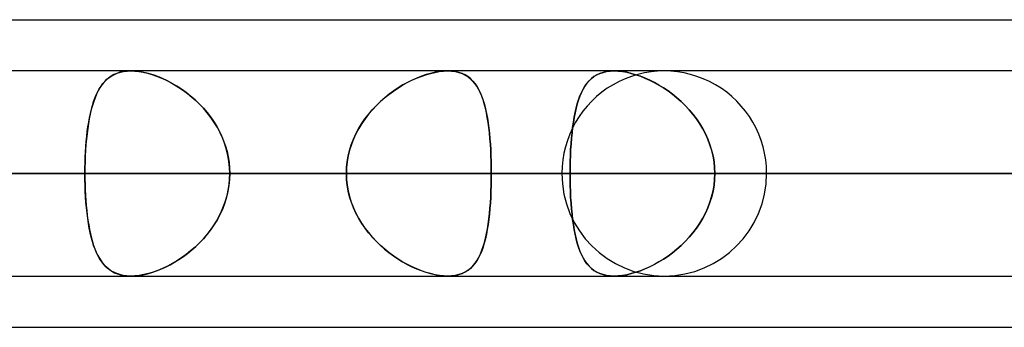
# Model space of a CAD drawing. Header units: millimetres. Extents: x -270 to 270, y -100 to 120.
# Tile 58 of 73: x 101 to 111, y 47 to 50. Entities that reach past the tile are written whole.
import ezdxf

# ---------------------------------------------------------------- set-up
doc = ezdxf.new("R2010")
doc.units = ezdxf.units.MM
doc.layers.add('MAIN-1', color=7, linetype='Continuous')
doc.layers.add('MAIN-2', color=7, linetype='Continuous')

msp = doc.modelspace()

# ---------------------------------------------------------------- linework, layer by layer
at = {"layer": 'MAIN-1'}
for p, q in [((72.5946, 50), (139.2762, 50)), ((138.4234, 49.4963), (-138.4234, 49.4963)), ((101.9463, 49.4962), (101.9466, 49.4963)), ((101.9466, 49.4963), (101.947, 49.4963)), ((101.947, 49.4963), (101.9473, 49.4963)), ((101.9473, 49.4963), (101.9476, 49.4963)), ((101.9476, 49.4963), (101.948, 49.4963)), ((101.948, 49.4963), (101.9483, 49.4963)), ((138.9628, 48.4888), (-138.9628, 48.4888)), ((-138.299, 47.4813), (138.299, 47.4813)), ((101.947, 47.4812), (101.9467, 47.4813)), ((101.9473, 47.4812), (101.947, 47.4812)), ((101.9475, 47.4812), (101.9473, 47.4812)), ((101.9478, 47.4812), (101.9475, 47.4812)), ((101.948, 47.4812), (101.9478, 47.4812)), ((101.9483, 47.4812), (101.948, 47.4812)), ((73.0349, 46.9775), (138.4973, 46.9775))]:
    msp.add_line(p, q, dxfattribs=at)
at = {"layer": 'MAIN-2'}
for p, q in [((101.7276, 49.4267), (101.7042, 49.4063)), ((101.7133, 49.4147), (101.736, 49.4331)), ((101.7529, 49.4447), (101.7276, 49.4267)), ((101.736, 49.4331), (101.7605, 49.4493)), ((101.7802, 49.4601), (101.7529, 49.4447)), ((101.7605, 49.4493), (101.7867, 49.4633)), ((101.8097, 49.473), (101.7802, 49.4601)), ((101.7867, 49.4633), (101.8149, 49.4749)), ((101.8413, 49.4831), (101.8097, 49.473)), ((101.8149, 49.4749), (101.8452, 49.4841)), ((101.8751, 49.4904), (101.8413, 49.4831)), ((101.8452, 49.4841), (101.8772, 49.4908)), ((101.9108, 49.4948), (101.8751, 49.4904)), ((101.8772, 49.4908), (101.9109, 49.4948)), ((101.9483, 49.4963), (101.9108, 49.4948)), ((101.9109, 49.4948), (101.9463, 49.4962)), ((101.9483, 49.4963), (101.9867, 49.4949)), ((101.9889, 49.4947), (101.9483, 49.4963)), ((101.9867, 49.4949), (102.027, 49.4906)), ((102.0315, 49.49), (101.9889, 49.4947)), ((102.027, 49.4906), (102.0689, 49.4835)), ((102.0759, 49.4821), (102.0315, 49.49)), ((102.0689, 49.4835), (102.1119, 49.4736)), ((102.1214, 49.4711), (102.0759, 49.4821)), ((102.1119, 49.4736), (102.1556, 49.4611)), ((102.1676, 49.4573), (102.1214, 49.4711)), ((102.1556, 49.4611), (102.1998, 49.446)), ((102.2143, 49.4405), (102.1676, 49.4573)), ((102.1998, 49.446), (102.2444, 49.4284)), ((102.2612, 49.4211), (102.2143, 49.4405)), ((102.2444, 49.4284), (102.2891, 49.4083)), ((104.7128, 49.4046), (104.7589, 49.4253)), ((104.7623, 49.4267), (104.7165, 49.4063)), ((104.7589, 49.4253), (104.805, 49.4436)), ((104.808, 49.4447), (104.7623, 49.4267)), ((104.805, 49.4436), (104.8509, 49.4594)), ((104.8533, 49.4601), (104.808, 49.4447)), ((104.8509, 49.4594), (104.8962, 49.4725)), ((104.8982, 49.473), (104.8533, 49.4601)), ((104.8962, 49.4725), (104.9408, 49.4828)), ((104.9422, 49.4831), (104.8982, 49.473)), ((104.9408, 49.4828), (104.9841, 49.4903)), ((104.9851, 49.4904), (104.9422, 49.4831)), ((104.9841, 49.4903), (105.0256, 49.4948)), ((105.0262, 49.4948), (104.9851, 49.4904)), ((105.0256, 49.4948), (105.0654, 49.4963)), ((105.0654, 49.4963), (105.0262, 49.4948)), ((105.1041, 49.4947), (105.0654, 49.4963)), ((105.0654, 49.4963), (105.1047, 49.4947)), ((105.1408, 49.49), (105.1041, 49.4947)), ((105.1047, 49.4947), (105.142, 49.4898)), ((105.1755, 49.4821), (105.1408, 49.49)), ((105.142, 49.4898), (105.1771, 49.4816)), ((105.2076, 49.4711), (105.1755, 49.4821)), ((105.1771, 49.4816), (105.2095, 49.4703)), ((105.2372, 49.4572), (105.2076, 49.4711)), ((105.2095, 49.4703), (105.2395, 49.456)), ((105.2645, 49.4405), (105.2372, 49.4572)), ((105.2395, 49.456), (105.267, 49.4387)), ((105.2895, 49.4211), (105.2645, 49.4405)), ((105.267, 49.4387), (105.2923, 49.4186)), ((106.4809, 49.4213), (106.5061, 49.4407)), ((106.5063, 49.4408), (106.4811, 49.4214)), ((106.5061, 49.4407), (106.5335, 49.4574)), ((106.5336, 49.4574), (106.5063, 49.4408)), ((106.5335, 49.4574), (106.5633, 49.4712)), ((106.5633, 49.4712), (106.5336, 49.4574)), ((106.5633, 49.4712), (106.5955, 49.4822)), ((106.5954, 49.4821), (106.5633, 49.4712)), ((106.63, 49.49), (106.5954, 49.4821)), ((106.5955, 49.4822), (106.6301, 49.49)), ((106.6666, 49.4947), (106.63, 49.49)), ((106.6301, 49.49), (106.6667, 49.4947)), ((106.7052, 49.4963), (106.6666, 49.4947)), ((106.6667, 49.4947), (106.7053, 49.4963)), ((106.7446, 49.4948), (106.7052, 49.4963)), ((106.7053, 49.4963), (106.7447, 49.4948)), ((106.7859, 49.4904), (106.7446, 49.4948)), ((106.7447, 49.4948), (106.7859, 49.4904)), ((106.7859, 49.4904), (106.8289, 49.483)), ((106.8289, 49.483), (106.7859, 49.4904)), ((106.8289, 49.483), (106.8729, 49.4728)), ((106.8731, 49.4728), (106.8289, 49.483)), ((106.8729, 49.4728), (106.9177, 49.4599)), ((106.9181, 49.4598), (106.8731, 49.4728)), ((106.9177, 49.4599), (106.9629, 49.4444)), ((106.9636, 49.4442), (106.9181, 49.4598)), ((106.9629, 49.4444), (107.0085, 49.4264)), ((107.0093, 49.4261), (106.9636, 49.4442)), ((107.0085, 49.4264), (107.0541, 49.4059)), ((107.0551, 49.4055), (107.0093, 49.4261)), ((101.6439, 49.3309), (101.6266, 49.3009)), ((101.6379, 49.3211), (101.6548, 49.3475)), ((101.6625, 49.3585), (101.6439, 49.3309)), ((101.6548, 49.3475), (101.6728, 49.3719)), ((101.6826, 49.3836), (101.6625, 49.3585)), ((101.6728, 49.3719), (101.6923, 49.3943)), ((101.7042, 49.4063), (101.6826, 49.3836)), ((101.6923, 49.3943), (101.7133, 49.4147)), ((102.308, 49.399), (102.2612, 49.4211)), ((102.2891, 49.4083), (102.3337, 49.3858)), ((102.3546, 49.3744), (102.308, 49.399)), ((102.3337, 49.3858), (102.378, 49.3611)), ((102.401, 49.3472), (102.3546, 49.3744)), ((102.378, 49.3611), (102.4217, 49.3341)), ((102.4469, 49.3174), (102.401, 49.3472)), ((102.4217, 49.3341), (102.4648, 49.305)), ((104.5317, 49.2986), (104.5763, 49.3286)), ((104.5799, 49.3309), (104.535, 49.3009)), ((104.5763, 49.3286), (104.6214, 49.3562)), ((104.6253, 49.3585), (104.5799, 49.3309)), ((104.6214, 49.3562), (104.6669, 49.3815)), ((104.6709, 49.3836), (104.6253, 49.3585)), ((104.6669, 49.3815), (104.7128, 49.4046)), ((104.7165, 49.4063), (104.6709, 49.3836)), ((105.3124, 49.399), (105.2895, 49.4211)), ((105.2923, 49.4186), (105.3155, 49.3957)), ((105.3334, 49.3744), (105.3124, 49.399)), ((105.3155, 49.3957), (105.3366, 49.3702)), ((105.3526, 49.3472), (105.3334, 49.3744)), ((105.3366, 49.3702), (105.3559, 49.342)), ((105.3702, 49.3174), (105.3526, 49.3472)), ((105.3559, 49.342), (105.3734, 49.3114)), ((106.4173, 49.3476), (106.3994, 49.3177)), ((106.3996, 49.3181), (106.4174, 49.3477)), ((106.4368, 49.3749), (106.4173, 49.3476)), ((106.4174, 49.3477), (106.4367, 49.3747)), ((106.4367, 49.3747), (106.4578, 49.3992)), ((106.458, 49.3995), (106.4368, 49.3749)), ((106.4578, 49.3992), (106.4809, 49.4213)), ((106.4811, 49.4214), (106.458, 49.3995)), ((107.0541, 49.4059), (107.0998, 49.383)), ((107.1007, 49.3826), (107.0551, 49.4055)), ((107.0998, 49.383), (107.1455, 49.3577)), ((107.146, 49.3574), (107.1007, 49.3826)), ((107.1455, 49.3577), (107.1908, 49.3299)), ((107.191, 49.3298), (107.146, 49.3574)), ((107.1908, 49.3299), (107.2357, 49.2996)), ((107.2355, 49.2998), (107.191, 49.3298)), ((101.596, 49.2339), (101.5824, 49.1969)), ((101.5942, 49.2294), (101.6077, 49.262)), ((101.6107, 49.2686), (101.596, 49.2339)), ((101.6077, 49.262), (101.6223, 49.2926)), ((101.6266, 49.3009), (101.6107, 49.2686)), ((101.6223, 49.2926), (101.6379, 49.3211)), ((102.4923, 49.285), (102.4469, 49.3174)), ((102.4648, 49.305), (102.507, 49.2738)), ((102.5367, 49.25), (102.4923, 49.285)), ((102.507, 49.2738), (102.548, 49.2405)), ((102.5799, 49.2125), (102.5367, 49.25)), ((102.548, 49.2405), (102.5878, 49.2053)), ((104.4027, 49.1945), (104.4446, 49.2315)), ((104.4474, 49.2338), (104.4052, 49.1968)), ((104.4446, 49.2315), (104.4877, 49.2662)), ((104.4907, 49.2685), (104.4474, 49.2338)), ((104.4877, 49.2662), (104.5317, 49.2986)), ((104.535, 49.3009), (104.4907, 49.2685)), ((105.3864, 49.285), (105.3702, 49.3174)), ((105.3734, 49.3114), (105.3894, 49.2784)), ((105.4011, 49.25), (105.3864, 49.285)), ((105.3894, 49.2784), (105.4038, 49.243)), ((105.4145, 49.2126), (105.4011, 49.25)), ((105.4038, 49.243), (105.4168, 49.2054)), ((106.368, 49.2503), (106.3543, 49.2127)), ((106.3547, 49.214), (106.3683, 49.2512)), ((106.383, 49.2853), (106.368, 49.2503)), ((106.3683, 49.2512), (106.3833, 49.2859)), ((106.3994, 49.3177), (106.383, 49.2853)), ((106.3833, 49.2859), (106.3996, 49.3181)), ((107.2794, 49.2674), (107.2355, 49.2998)), ((107.2357, 49.2996), (107.2798, 49.2671)), ((107.3223, 49.2327), (107.2794, 49.2674)), ((107.2798, 49.2671), (107.323, 49.2322)), ((107.3642, 49.1957), (107.3223, 49.2327)), ((107.323, 49.2322), (107.3649, 49.195)), ((101.57, 49.1576), (101.5586, 49.1161)), ((101.5596, 49.1198), (101.5702, 49.1583)), ((101.5824, 49.1969), (101.57, 49.1576)), ((101.5702, 49.1583), (101.5817, 49.1948)), ((101.5817, 49.1948), (101.5942, 49.2294)), ((102.6218, 49.1726), (102.5799, 49.2125)), ((102.5878, 49.2053), (102.6261, 49.1682)), ((102.662, 49.1302), (102.6218, 49.1726)), ((102.6261, 49.1682), (102.6629, 49.1293)), ((104.3232, 49.1138), (104.3622, 49.1553)), ((104.3644, 49.1575), (104.3253, 49.116)), ((104.3622, 49.1553), (104.4027, 49.1945)), ((104.4052, 49.1968), (104.3644, 49.1575)), ((105.4267, 49.1726), (105.4145, 49.2126)), ((105.4168, 49.2054), (105.4287, 49.1656)), ((105.4377, 49.1303), (105.4267, 49.1726)), ((105.4287, 49.1656), (105.4393, 49.1236)), ((106.3418, 49.1728), (106.3306, 49.1305)), ((106.331, 49.1322), (106.3423, 49.1743)), ((106.3543, 49.2127), (106.3418, 49.1728)), ((106.3423, 49.1743), (106.3547, 49.214)), ((107.4046, 49.1564), (107.3642, 49.1957)), ((107.3649, 49.195), (107.4054, 49.1555)), ((107.4434, 49.1148), (107.4046, 49.1564)), ((107.4054, 49.1555), (107.4441, 49.1141)), ((101.533, 48.9935), (101.541, 49.0373)), ((101.5483, 49.0726), (101.539, 49.0272)), ((101.541, 49.0373), (101.5498, 49.0794)), ((101.5586, 49.1161), (101.5483, 49.0726)), ((101.5498, 49.0794), (101.5596, 49.1198)), ((102.7002, 49.0856), (102.662, 49.1302)), ((102.6629, 49.1293), (102.6978, 49.0885)), ((102.6978, 49.0885), (102.7309, 49.0459)), ((102.7361, 49.0389), (102.7002, 49.0856)), ((102.7309, 49.0459), (102.7619, 49.0017)), ((102.7693, 48.9903), (102.7361, 49.0389)), ((104.2514, 49.0246), (104.2862, 49.0701)), ((104.2881, 49.0725), (104.2532, 49.027)), ((104.2862, 49.0701), (104.3232, 49.1138)), ((104.3253, 49.116), (104.2881, 49.0725)), ((105.4476, 49.0857), (105.4377, 49.1303)), ((105.4393, 49.1236), (105.4489, 49.0796)), ((105.4565, 49.039), (105.4476, 49.0857)), ((105.4489, 49.0796), (105.4574, 49.0336)), ((105.4643, 48.9904), (105.4565, 49.039)), ((106.3114, 49.0396), (106.3034, 48.9911)), ((106.3036, 48.9924), (106.3117, 49.041)), ((106.3204, 49.0861), (106.3114, 49.0396)), ((106.3117, 49.041), (106.3208, 49.0877)), ((106.3306, 49.1305), (106.3204, 49.0861)), ((106.3208, 49.0877), (106.331, 49.1322)), ((107.4803, 49.0712), (107.4434, 49.1148)), ((107.4441, 49.1141), (107.4808, 49.0706)), ((107.515, 49.0256), (107.4803, 49.0712)), ((107.4808, 49.0706), (107.5153, 49.0251)), ((101.5195, 48.9014), (101.5258, 48.9482)), ((101.5307, 48.9798), (101.5233, 48.9306)), ((101.5258, 48.9482), (101.533, 48.9935)), ((101.539, 49.0272), (101.5307, 48.9798)), ((102.7619, 49.0017), (102.7906, 48.9558)), ((102.7999, 48.9398), (102.7693, 48.9903)), ((102.7906, 48.9558), (102.8169, 48.9083)), ((102.8274, 48.8875), (102.7999, 48.9398)), ((104.1893, 48.928), (104.2191, 48.9772)), ((104.2206, 48.9796), (104.1907, 48.9304)), ((104.2191, 48.9772), (104.2514, 49.0246)), ((104.2532, 49.027), (104.2206, 48.9796)), ((105.4574, 49.0336), (105.465, 48.9856)), ((105.4712, 48.9399), (105.4643, 48.9904)), ((105.465, 48.9856), (105.4716, 48.9358)), ((105.4771, 48.8877), (105.4712, 48.9399)), ((106.2963, 48.9406), (106.2902, 48.8884)), ((106.2903, 48.8896), (106.2965, 48.9419)), ((106.3034, 48.9911), (106.2963, 48.9406)), ((106.2965, 48.9419), (106.3036, 48.9924)), ((107.5472, 48.9781), (107.515, 49.0256)), ((107.5153, 49.0251), (107.5474, 48.9778)), ((107.5768, 48.9289), (107.5472, 48.9781)), ((107.5474, 48.9778), (107.5769, 48.9287)), ((101.509, 48.8035), (101.5139, 48.8532)), ((101.5168, 48.8796), (101.5112, 48.8269)), ((101.5139, 48.8532), (101.5195, 48.9014)), ((101.5233, 48.9306), (101.5168, 48.8796)), ((102.8169, 48.9083), (102.8407, 48.8594)), ((102.8519, 48.8336), (102.8274, 48.8875)), ((102.8407, 48.8594), (102.8617, 48.8091)), ((104.1386, 48.8247), (104.1625, 48.8771)), ((104.1636, 48.8794), (104.1395, 48.8267)), ((104.1625, 48.8771), (104.1893, 48.928)), ((104.1907, 48.9304), (104.1636, 48.8794)), ((105.4716, 48.9358), (105.4774, 48.8842)), ((105.4822, 48.8337), (105.4771, 48.8877)), ((105.4774, 48.8842), (105.4824, 48.8309)), ((106.2902, 48.8884), (106.2849, 48.8344)), ((106.285, 48.8356), (106.2903, 48.8896)), ((107.6035, 48.8779), (107.5768, 48.9289)), ((107.5769, 48.9287), (107.6036, 48.8779)), ((107.6273, 48.8254), (107.6035, 48.8779)), ((107.6036, 48.8779), (107.6273, 48.8255)), ((101.5016, 48.7011), (101.505, 48.7527)), ((101.5065, 48.7728), (101.5026, 48.7176)), ((101.505, 48.7527), (101.509, 48.8035)), ((101.5112, 48.8269), (101.5065, 48.7728)), ((102.8729, 48.7782), (102.8519, 48.8336)), ((102.8617, 48.8091), (102.8797, 48.7577)), ((102.8904, 48.7218), (102.8729, 48.7782)), ((102.8797, 48.7577), (102.8947, 48.7052)), ((104.101, 48.7157), (104.1181, 48.7707)), ((104.1187, 48.7726), (104.1015, 48.7175)), ((104.1181, 48.7707), (104.1386, 48.8247)), ((104.1395, 48.8267), (104.1187, 48.7726)), ((105.4865, 48.7783), (105.4822, 48.8337)), ((105.4824, 48.8309), (105.4866, 48.7763)), ((105.4899, 48.7219), (105.4865, 48.7783)), ((105.4866, 48.7763), (105.49, 48.7204)), ((106.2804, 48.7791), (106.2768, 48.7227)), ((106.2769, 48.7232), (106.2805, 48.78)), ((106.2849, 48.8344), (106.2804, 48.7791)), ((106.2805, 48.78), (106.285, 48.8356)), ((107.6273, 48.8255), (107.6477, 48.7717)), ((107.6478, 48.7713), (107.6273, 48.8254)), ((107.6477, 48.7717), (107.6647, 48.7167)), ((107.6648, 48.7163), (107.6478, 48.7713)), ((101.4972, 48.5959), (101.499, 48.6488)), ((101.4996, 48.6616), (101.4975, 48.6046)), ((101.499, 48.6488), (101.5016, 48.7011)), ((101.5026, 48.7176), (101.4996, 48.6616)), ((102.904, 48.6645), (102.8904, 48.7218)), ((102.8947, 48.7052), (102.9066, 48.6518)), ((102.9139, 48.6065), (102.904, 48.6645)), ((102.9066, 48.6518), (102.9151, 48.5978)), ((104.0779, 48.6034), (104.0876, 48.6599)), ((104.0879, 48.6615), (104.0781, 48.6046)), ((104.0876, 48.6599), (104.101, 48.7157)), ((104.1015, 48.7175), (104.0879, 48.6615)), ((105.4926, 48.6646), (105.4899, 48.7219)), ((105.49, 48.7204), (105.4926, 48.6634)), ((105.4945, 48.6066), (105.4926, 48.6646)), ((105.4926, 48.6634), (105.4945, 48.6056)), ((106.2721, 48.6072), (106.2741, 48.6656)), ((106.2741, 48.6654), (106.2721, 48.6072)), ((106.2741, 48.6656), (106.2769, 48.7232)), ((106.2768, 48.7227), (106.2741, 48.6654)), ((107.6647, 48.7167), (107.6781, 48.6606)), ((107.6781, 48.6604), (107.6648, 48.7163)), ((107.6781, 48.6606), (107.6878, 48.6037)), ((107.6878, 48.6038), (107.6781, 48.6604)), ((101.4961, 48.5426), (101.4972, 48.5959)), ((101.4975, 48.6046), (101.4962, 48.547)), ((102.9199, 48.5479), (102.9139, 48.6065)), ((102.9151, 48.5978), (102.9202, 48.5434)), ((104.072, 48.5463), (104.0779, 48.6034)), ((104.0781, 48.6046), (104.0721, 48.547)), ((105.4956, 48.5479), (105.4945, 48.6066)), ((105.4945, 48.6056), (105.4956, 48.5474)), ((106.2709, 48.5482), (106.2721, 48.6072)), ((106.2721, 48.6072), (106.2709, 48.5482)), ((107.6936, 48.5465), (107.6878, 48.6038)), ((107.6878, 48.6037), (107.6936, 48.5464)), ((-138.9628, 48.4888), (138.9628, 48.4888)), ((137.4307, 48.4888), (-137.4307, 48.4888)), ((-137.4307, 48.4888), (137.4307, 48.4888)), ((-127.7372, 48.4888), (127.7372, 48.4888)), ((127.7372, 48.4888), (-127.7372, 48.4888)), ((126.3116, 48.4888), (-126.3116, 48.4888)), ((-126.3116, 48.4888), (126.3116, 48.4888)), ((-116.6172, 48.4888), (116.6172, 48.4888)), ((116.6172, 48.4888), (-116.6172, 48.4888)), ((115.1915, 48.4888), (-115.1915, 48.4888)), ((-115.1915, 48.4888), (115.1915, 48.4888)), ((-105.496, 48.4888), (105.496, 48.4888)), ((105.496, 48.4888), (-105.496, 48.4888)), ((104.0701, 48.4888), (-104.0701, 48.4888)), ((-104.0701, 48.4888), (104.0701, 48.4888)), ((106.1905, 48.4888), (79.0786, 48.4888)), ((79.0786, 48.4888), (106.1905, 48.4888)), ((80.6678, 48.4888), (108.2055, 48.4888)), ((108.2055, 48.4888), (80.6678, 48.4888)), ((121.9075, 48.4888), (90.37, 48.4888)), ((90.37, 48.4888), (121.9075, 48.4888)), ((91.7966, 48.4888), (123.9225, 48.4888)), ((123.9225, 48.4888), (91.7966, 48.4888)), ((91.7966, 48.4888), (101.4958, 48.4888)), ((101.4958, 48.4888), (91.7966, 48.4888)), ((104.0701, 48.4888), (94.373, 48.4888)), ((94.373, 48.4888), (104.0701, 48.4888)), ((96.5797, 48.4888), (106.2705, 48.4888)), ((106.2705, 48.4888), (96.5797, 48.4888)), ((110.545, 48.4888), (100.8541, 48.4888)), ((100.8541, 48.4888), (110.545, 48.4888)), ((101.4962, 48.547), (101.4958, 48.4888)), ((101.4958, 48.4888), (101.4961, 48.5426)), ((137.6245, 48.4888), (101.4958, 48.4888)), ((101.4958, 48.4888), (137.6245, 48.4888)), ((101.4962, 48.4306), (101.4958, 48.4888)), ((101.4958, 48.4888), (101.4961, 48.4348)), ((102.9219, 48.4888), (102.9199, 48.5479)), ((102.9219, 48.4888), (102.9199, 48.4296)), ((102.9202, 48.5434), (102.9219, 48.4888)), ((102.9202, 48.4341), (102.9219, 48.4888)), ((102.9219, 48.4888), (139.6395, 48.4888)), ((139.6395, 48.4888), (102.9219, 48.4888)), ((102.9219, 48.4888), (112.619, 48.4888)), ((112.619, 48.4888), (102.9219, 48.4888)), ((104.0721, 48.547), (104.0701, 48.4888)), ((104.0701, 48.4888), (104.072, 48.5463)), ((104.0701, 48.4888), (104.072, 48.4312)), ((104.0721, 48.4305), (104.0701, 48.4888)), ((105.496, 48.4888), (105.4956, 48.5479)), ((105.4956, 48.5474), (105.496, 48.4888)), ((105.4956, 48.4301), (105.496, 48.4888)), ((105.496, 48.4888), (105.4956, 48.4296)), ((115.1915, 48.4888), (105.496, 48.4888)), ((105.496, 48.4888), (115.1915, 48.4888)), ((106.2705, 48.4888), (106.2709, 48.5482)), ((106.2709, 48.5482), (106.2705, 48.4888)), ((110.545, 48.4888), (106.2705, 48.4888)), ((106.2705, 48.4888), (110.545, 48.4888)), ((106.2709, 48.4293), (106.2705, 48.4888)), ((106.2705, 48.4888), (106.2709, 48.4293)), ((107.6956, 48.4888), (107.6936, 48.5465)), ((107.6936, 48.5464), (107.6956, 48.4888)), ((107.6956, 48.4888), (107.6936, 48.431)), ((107.6936, 48.4311), (107.6956, 48.4888)), ((107.6956, 48.4888), (111.9701, 48.4888)), ((111.9701, 48.4888), (107.6956, 48.4888)), ((107.6956, 48.4888), (117.3861, 48.4888)), ((117.3861, 48.4888), (107.6956, 48.4888)), ((101.4961, 48.4348), (101.4972, 48.3814)), ((101.4975, 48.373), (101.4962, 48.4306)), ((101.4972, 48.3814), (101.4991, 48.3284)), ((101.4996, 48.3162), (101.4975, 48.373)), ((102.9139, 48.371), (102.904, 48.313)), ((102.9066, 48.3257), (102.9151, 48.3797)), ((102.9199, 48.4296), (102.9139, 48.371)), ((102.9151, 48.3797), (102.9202, 48.4341)), ((104.072, 48.4312), (104.0779, 48.3741)), ((104.0781, 48.3729), (104.0721, 48.4305)), ((104.0779, 48.3741), (104.0876, 48.3176)), ((104.0879, 48.316), (104.0781, 48.3729)), ((105.4926, 48.3141), (105.4945, 48.3719)), ((105.4945, 48.3709), (105.4926, 48.3129)), ((105.4945, 48.3719), (105.4956, 48.4301)), ((105.4956, 48.4296), (105.4945, 48.3709)), ((106.2721, 48.3703), (106.2709, 48.4293)), ((106.2709, 48.4293), (106.2721, 48.3703)), ((106.2741, 48.3121), (106.2721, 48.3703)), ((106.2721, 48.3703), (106.2741, 48.3119)), ((107.6781, 48.3169), (107.6878, 48.3738)), ((107.6878, 48.3737), (107.6781, 48.3171)), ((107.6878, 48.3738), (107.6936, 48.4311)), ((107.6936, 48.431), (107.6878, 48.3737)), ((101.4991, 48.3284), (101.5016, 48.276)), ((101.5026, 48.2602), (101.4996, 48.3162)), ((101.5016, 48.276), (101.505, 48.2243)), ((102.8797, 48.2198), (102.8947, 48.2723)), ((102.904, 48.313), (102.8904, 48.2557)), ((102.8947, 48.2723), (102.9066, 48.3257)), ((104.0876, 48.3176), (104.101, 48.2618)), ((104.1015, 48.26), (104.0879, 48.316)), ((104.101, 48.2618), (104.1181, 48.2068)), ((105.4926, 48.3129), (105.4899, 48.2556)), ((105.49, 48.2571), (105.4926, 48.3141)), ((106.2768, 48.2548), (106.2741, 48.3121)), ((106.2741, 48.3119), (106.2769, 48.2543)), ((107.6477, 48.2058), (107.6647, 48.2608)), ((107.6648, 48.2612), (107.6478, 48.2062)), ((107.6647, 48.2608), (107.6781, 48.3169)), ((107.6781, 48.3171), (107.6648, 48.2612)), ((101.5064, 48.2051), (101.5026, 48.2602)), ((101.505, 48.2243), (101.5091, 48.1734)), ((101.5112, 48.1511), (101.5064, 48.2051)), ((101.5091, 48.1734), (101.5139, 48.1237)), ((102.8407, 48.1181), (102.8617, 48.1684)), ((102.8729, 48.1993), (102.8519, 48.1439)), ((102.8617, 48.1684), (102.8797, 48.2198)), ((102.8904, 48.2557), (102.8729, 48.1993)), ((104.1187, 48.2049), (104.1015, 48.26)), ((104.1181, 48.2068), (104.1386, 48.1528)), ((104.1395, 48.1508), (104.1187, 48.2049)), ((105.4865, 48.1992), (105.4822, 48.1438)), ((105.4824, 48.1466), (105.4866, 48.2012)), ((105.4899, 48.2556), (105.4865, 48.1992)), ((105.4866, 48.2012), (105.49, 48.2571)), ((106.2804, 48.1984), (106.2768, 48.2548)), ((106.2769, 48.2543), (106.2805, 48.1975)), ((106.2849, 48.1431), (106.2804, 48.1984)), ((106.2805, 48.1975), (106.285, 48.1419)), ((107.6478, 48.2062), (107.6273, 48.1521)), ((107.6273, 48.152), (107.6477, 48.2058)), ((101.5168, 48.0984), (101.5112, 48.1511)), ((101.5139, 48.1237), (101.5195, 48.0754)), ((101.5232, 48.0475), (101.5168, 48.0984)), ((101.5195, 48.0754), (101.5259, 48.0285)), ((102.7906, 48.0217), (102.8169, 48.0692)), ((102.8274, 48.09), (102.7999, 48.0377)), ((102.8169, 48.0692), (102.8407, 48.1181)), ((102.8519, 48.1439), (102.8274, 48.09)), ((104.1386, 48.1528), (104.1625, 48.1004)), ((104.1636, 48.0981), (104.1395, 48.1508)), ((104.1625, 48.1004), (104.1893, 48.0495)), ((104.1907, 48.0471), (104.1636, 48.0981)), ((105.4771, 48.0898), (105.4712, 48.0376)), ((105.4716, 48.0417), (105.4774, 48.0933)), ((105.4822, 48.1438), (105.4771, 48.0898)), ((105.4774, 48.0933), (105.4824, 48.1466)), ((106.2902, 48.0891), (106.2849, 48.1431)), ((106.285, 48.1419), (106.2903, 48.0879)), ((106.2963, 48.0368), (106.2902, 48.0891)), ((106.2903, 48.0879), (106.2965, 48.0356)), ((107.6035, 48.0996), (107.5768, 48.0486)), ((107.5769, 48.0488), (107.6036, 48.0996)), ((107.6273, 48.1521), (107.6035, 48.0996)), ((107.6036, 48.0996), (107.6273, 48.152)), ((101.5306, 47.9983), (101.5232, 48.0475)), ((101.5259, 48.0285), (101.5331, 47.9832)), ((101.5389, 47.951), (101.5306, 47.9983)), ((101.5331, 47.9832), (101.5412, 47.9394)), ((102.7309, 47.9316), (102.7619, 47.9758)), ((102.7693, 47.9872), (102.7361, 47.9386)), ((102.7619, 47.9758), (102.7906, 48.0217)), ((102.7999, 48.0377), (102.7693, 47.9872)), ((104.1893, 48.0495), (104.2191, 48.0003)), ((104.2206, 47.9979), (104.1907, 48.0471)), ((104.2191, 48.0003), (104.2514, 47.9529)), ((104.2532, 47.9505), (104.2206, 47.9979)), ((105.4643, 47.9871), (105.4565, 47.9385)), ((105.4574, 47.9439), (105.465, 47.9919)), ((105.4712, 48.0376), (105.4643, 47.9871)), ((105.465, 47.9919), (105.4716, 48.0417)), ((106.3034, 47.9864), (106.2963, 48.0368)), ((106.2965, 48.0356), (106.3036, 47.9851)), ((106.3114, 47.938), (106.3034, 47.9864)), ((106.3036, 47.9851), (106.3117, 47.9365)), ((107.5472, 47.9994), (107.515, 47.9519)), ((107.5153, 47.9524), (107.5474, 47.9997)), ((107.5768, 48.0486), (107.5472, 47.9994)), ((107.5474, 47.9997), (107.5769, 48.0488)), ((101.5482, 47.9055), (101.5389, 47.951)), ((101.5412, 47.9394), (101.55, 47.8972)), ((101.5585, 47.862), (101.5482, 47.9055)), ((101.55, 47.8972), (101.5598, 47.8568)), ((102.7002, 47.8919), (102.662, 47.8473)), ((102.6629, 47.8482), (102.6978, 47.889)), ((102.6978, 47.889), (102.7309, 47.9316)), ((102.7361, 47.9386), (102.7002, 47.8919)), ((104.2514, 47.9529), (104.2862, 47.9074)), ((104.2881, 47.905), (104.2532, 47.9505)), ((104.2862, 47.9074), (104.3232, 47.8637)), ((104.3253, 47.8615), (104.2881, 47.905)), ((105.4476, 47.8918), (105.4377, 47.8472)), ((105.4393, 47.8539), (105.4489, 47.8979)), ((105.4565, 47.9385), (105.4476, 47.8918)), ((105.4489, 47.8979), (105.4574, 47.9439)), ((106.3204, 47.8914), (106.3114, 47.938)), ((106.3117, 47.9365), (106.3208, 47.8898)), ((106.3306, 47.847), (106.3204, 47.8914)), ((106.3208, 47.8898), (106.331, 47.8453)), ((107.4803, 47.9063), (107.4434, 47.8627)), ((107.4441, 47.8634), (107.4808, 47.9069)), ((107.515, 47.9519), (107.4803, 47.9063)), ((107.4808, 47.9069), (107.5153, 47.9524)), ((101.5698, 47.8206), (101.5585, 47.862)), ((101.5598, 47.8568), (101.5704, 47.8183)), ((101.5822, 47.7813), (101.5698, 47.8206)), ((101.5704, 47.8183), (101.582, 47.7817)), ((101.582, 47.7817), (101.5946, 47.7471)), ((101.5957, 47.7443), (101.5822, 47.7813)), ((102.6218, 47.8049), (102.5799, 47.765)), ((102.5878, 47.7722), (102.6261, 47.8093)), ((102.662, 47.8473), (102.6218, 47.8049)), ((102.6261, 47.8093), (102.6629, 47.8482)), ((104.3232, 47.8637), (104.3622, 47.8222)), ((104.3644, 47.82), (104.3253, 47.8615)), ((104.3622, 47.8222), (104.4027, 47.783)), ((104.4052, 47.7807), (104.3644, 47.82)), ((104.4027, 47.783), (104.4446, 47.746)), ((104.4474, 47.7437), (104.4052, 47.7807)), ((105.4267, 47.8049), (105.4145, 47.7649)), ((105.4168, 47.7721), (105.4287, 47.8119)), ((105.4377, 47.8472), (105.4267, 47.8049)), ((105.4287, 47.8119), (105.4393, 47.8539)), ((106.3418, 47.8047), (106.3306, 47.847)), ((106.331, 47.8453), (106.3423, 47.8032)), ((106.3543, 47.7648), (106.3418, 47.8047)), ((106.3423, 47.8032), (106.3547, 47.7635)), ((107.3642, 47.7818), (107.3223, 47.7448)), ((107.323, 47.7453), (107.3649, 47.7825)), ((107.4046, 47.8211), (107.3642, 47.7818)), ((107.3649, 47.7825), (107.4054, 47.822)), ((107.4434, 47.8627), (107.4046, 47.8211)), ((107.4054, 47.822), (107.4441, 47.8634)), ((101.5946, 47.7471), (101.6081, 47.7146)), ((101.6103, 47.7096), (101.5957, 47.7443)), ((101.6081, 47.7146), (101.6227, 47.684)), ((101.6263, 47.6773), (101.6103, 47.7096)), ((101.6227, 47.684), (101.6385, 47.6555)), ((102.4923, 47.6925), (102.4469, 47.6601)), ((102.4648, 47.6725), (102.507, 47.7037)), ((102.5367, 47.7275), (102.4923, 47.6925)), ((102.507, 47.7037), (102.548, 47.737)), ((102.5799, 47.765), (102.5367, 47.7275)), ((102.548, 47.737), (102.5878, 47.7722)), ((104.4446, 47.746), (104.4877, 47.7113)), ((104.4907, 47.709), (104.4474, 47.7437)), ((104.4877, 47.7113), (104.5317, 47.6789)), ((104.535, 47.6766), (104.4907, 47.709)), ((105.3864, 47.6925), (105.3702, 47.6601)), ((105.3734, 47.6661), (105.3894, 47.6991)), ((105.4011, 47.7275), (105.3864, 47.6925)), ((105.3894, 47.6991), (105.4038, 47.7345)), ((105.4145, 47.7649), (105.4011, 47.7275)), ((105.4038, 47.7345), (105.4168, 47.7721)), ((106.368, 47.7272), (106.3543, 47.7648)), ((106.3547, 47.7635), (106.3683, 47.7263)), ((106.383, 47.6922), (106.368, 47.7272)), ((106.3683, 47.7263), (106.3833, 47.6916)), ((106.3994, 47.6598), (106.383, 47.6922)), ((106.3833, 47.6916), (106.3996, 47.6594)), ((107.2794, 47.7101), (107.2355, 47.6777)), ((107.2357, 47.6779), (107.2798, 47.7104)), ((107.3223, 47.7448), (107.2794, 47.7101)), ((107.2798, 47.7104), (107.323, 47.7453)), ((101.6435, 47.6473), (101.6263, 47.6773)), ((101.6385, 47.6555), (101.6554, 47.6291)), ((101.662, 47.6197), (101.6435, 47.6473)), ((101.6554, 47.6291), (101.6735, 47.6048)), ((101.682, 47.5945), (101.662, 47.6197)), ((101.6735, 47.6048), (101.6931, 47.5824)), ((101.7036, 47.5718), (101.682, 47.5945)), ((101.6931, 47.5824), (101.7142, 47.562)), ((102.2891, 47.5692), (102.3337, 47.5917)), ((102.3546, 47.6031), (102.308, 47.5785)), ((102.3337, 47.5917), (102.378, 47.6164)), ((102.401, 47.6303), (102.3546, 47.6031)), ((102.378, 47.6164), (102.4217, 47.6434)), ((102.4469, 47.6601), (102.401, 47.6303)), ((102.4217, 47.6434), (102.4648, 47.6725)), ((104.5317, 47.6789), (104.5763, 47.6489)), ((104.5799, 47.6466), (104.535, 47.6766)), ((104.5763, 47.6489), (104.6214, 47.6213)), ((104.6253, 47.619), (104.5799, 47.6466)), ((104.6214, 47.6213), (104.6669, 47.596)), ((104.6709, 47.5939), (104.6253, 47.619)), ((104.6669, 47.596), (104.7128, 47.5729)), ((104.7165, 47.5712), (104.6709, 47.5939)), ((105.3334, 47.6031), (105.3124, 47.5785)), ((105.3155, 47.5818), (105.3366, 47.6073)), ((105.3526, 47.6303), (105.3334, 47.6031)), ((105.3366, 47.6073), (105.3559, 47.6355)), ((105.3702, 47.6601), (105.3526, 47.6303)), ((105.3559, 47.6355), (105.3734, 47.6661)), ((106.4173, 47.6299), (106.3994, 47.6598)), ((106.3996, 47.6594), (106.4174, 47.6298)), ((106.4368, 47.6026), (106.4173, 47.6299)), ((106.4174, 47.6298), (106.4367, 47.6028)), ((106.4367, 47.6028), (106.4578, 47.5783)), ((106.458, 47.578), (106.4368, 47.6026)), ((107.0541, 47.5716), (107.0998, 47.5945)), ((107.1007, 47.5949), (107.0551, 47.572)), ((107.0998, 47.5945), (107.1455, 47.6198)), ((107.146, 47.6201), (107.1007, 47.5949)), ((107.1455, 47.6198), (107.1908, 47.6476)), ((107.191, 47.6477), (107.146, 47.6201)), ((107.1908, 47.6476), (107.2357, 47.6779)), ((107.2355, 47.6777), (107.191, 47.6477)), ((101.7269, 47.5514), (101.7036, 47.5718)), ((101.7142, 47.562), (101.737, 47.5437)), ((101.7521, 47.5334), (101.7269, 47.5514)), ((101.737, 47.5437), (101.7616, 47.5275)), ((101.7793, 47.5178), (101.7521, 47.5334)), ((101.7616, 47.5275), (101.788, 47.5136)), ((101.8086, 47.5049), (101.7793, 47.5178)), ((101.788, 47.5136), (101.8163, 47.5021)), ((101.8402, 47.4947), (101.8086, 47.5049)), ((101.8163, 47.5021), (101.8467, 47.493)), ((101.8739, 47.4873), (101.8402, 47.4947)), ((101.8467, 47.493), (101.8789, 47.4865)), ((101.9094, 47.4828), (101.8739, 47.4873)), ((101.8789, 47.4865), (101.9127, 47.4825)), ((101.9867, 47.4826), (102.027, 47.4869)), ((102.0315, 47.4875), (101.9889, 47.4828)), ((102.027, 47.4869), (102.0689, 47.494)), ((102.0759, 47.4954), (102.0315, 47.4875)), ((102.0689, 47.494), (102.1119, 47.5039)), ((102.1214, 47.5064), (102.0759, 47.4954)), ((102.1119, 47.5039), (102.1556, 47.5164)), ((102.1676, 47.5202), (102.1214, 47.5064)), ((102.1556, 47.5164), (102.1998, 47.5315)), ((102.2143, 47.537), (102.1676, 47.5202)), ((102.1998, 47.5315), (102.2444, 47.5491)), ((102.2612, 47.5564), (102.2143, 47.537)), ((102.2444, 47.5491), (102.2891, 47.5692)), ((102.308, 47.5785), (102.2612, 47.5564)), ((104.7128, 47.5729), (104.7589, 47.5522)), ((104.7623, 47.5508), (104.7165, 47.5712)), ((104.7589, 47.5522), (104.805, 47.5339)), ((104.808, 47.5328), (104.7623, 47.5508)), ((104.805, 47.5339), (104.8509, 47.5181)), ((104.8533, 47.5174), (104.808, 47.5328)), ((104.8509, 47.5181), (104.8962, 47.505)), ((104.8982, 47.5045), (104.8533, 47.5174)), ((104.8962, 47.505), (104.9408, 47.4947)), ((104.9422, 47.4944), (104.8982, 47.5045)), ((104.9408, 47.4947), (104.9841, 47.4872)), ((104.9851, 47.4871), (104.9422, 47.4944)), ((104.9841, 47.4872), (105.0256, 47.4827)), ((105.0262, 47.4827), (104.9851, 47.4871)), ((105.1408, 47.4875), (105.1041, 47.4828)), ((105.1047, 47.4828), (105.142, 47.4877)), ((105.1755, 47.4954), (105.1408, 47.4875)), ((105.142, 47.4877), (105.1771, 47.4959)), ((105.2076, 47.5064), (105.1755, 47.4954)), ((105.1771, 47.4959), (105.2095, 47.5072)), ((105.2372, 47.5203), (105.2076, 47.5064)), ((105.2095, 47.5072), (105.2395, 47.5215)), ((105.2645, 47.537), (105.2372, 47.5203)), ((105.2395, 47.5215), (105.267, 47.5388)), ((105.2895, 47.5564), (105.2645, 47.537)), ((105.267, 47.5388), (105.2923, 47.5589)), ((105.3124, 47.5785), (105.2895, 47.5564)), ((105.2923, 47.5589), (105.3155, 47.5818)), ((106.4578, 47.5783), (106.4809, 47.5562)), ((106.4811, 47.5561), (106.458, 47.578)), ((106.4809, 47.5562), (106.5061, 47.5368)), ((106.5063, 47.5367), (106.4811, 47.5561)), ((106.5061, 47.5368), (106.5335, 47.5201)), ((106.5336, 47.5201), (106.5063, 47.5367)), ((106.5335, 47.5201), (106.5633, 47.5063)), ((106.5633, 47.5063), (106.5336, 47.5201)), ((106.5954, 47.4954), (106.5633, 47.5063)), ((106.5633, 47.5063), (106.5955, 47.4953)), ((106.63, 47.4875), (106.5954, 47.4954)), ((106.5955, 47.4953), (106.6301, 47.4875)), ((106.6666, 47.4828), (106.63, 47.4875)), ((106.6301, 47.4875), (106.6667, 47.4828)), ((106.7859, 47.4871), (106.7446, 47.4827)), ((106.7447, 47.4827), (106.7859, 47.4871)), ((106.8289, 47.4945), (106.7859, 47.4871)), ((106.7859, 47.4871), (106.8289, 47.4945)), ((106.8731, 47.5047), (106.8289, 47.4945)), ((106.8289, 47.4945), (106.8729, 47.5047)), ((106.8729, 47.5047), (106.9177, 47.5176)), ((106.9181, 47.5177), (106.8731, 47.5047)), ((106.9177, 47.5176), (106.9629, 47.5331)), ((106.9636, 47.5333), (106.9181, 47.5177)), ((106.9629, 47.5331), (107.0085, 47.5511)), ((107.0093, 47.5514), (106.9636, 47.5333)), ((107.0085, 47.5511), (107.0541, 47.5716)), ((107.0551, 47.572), (107.0093, 47.5514)), ((101.9467, 47.4813), (101.9094, 47.4828)), ((101.9127, 47.4825), (101.9483, 47.4812)), ((101.9889, 47.4828), (101.9483, 47.4812)), ((101.9483, 47.4812), (101.9867, 47.4826)), ((105.0256, 47.4827), (105.0654, 47.4812)), ((105.0654, 47.4812), (105.0262, 47.4827)), ((105.0654, 47.4812), (105.1047, 47.4828)), ((105.1041, 47.4828), (105.0654, 47.4812)), ((106.7052, 47.4812), (106.6666, 47.4828)), ((106.6667, 47.4828), (106.7053, 47.4812)), ((106.7446, 47.4827), (106.7052, 47.4812)), ((106.7053, 47.4812), (106.7447, 47.4827))]:
    msp.add_line(p, q, dxfattribs=at)
for start, end in [(0, 180.00002), (180.00002, 0)]:
    msp.add_arc((107.198, 48.4888), 1.0075, start, end, dxfattribs=at)

doc.saveas('drawing.dxf')
